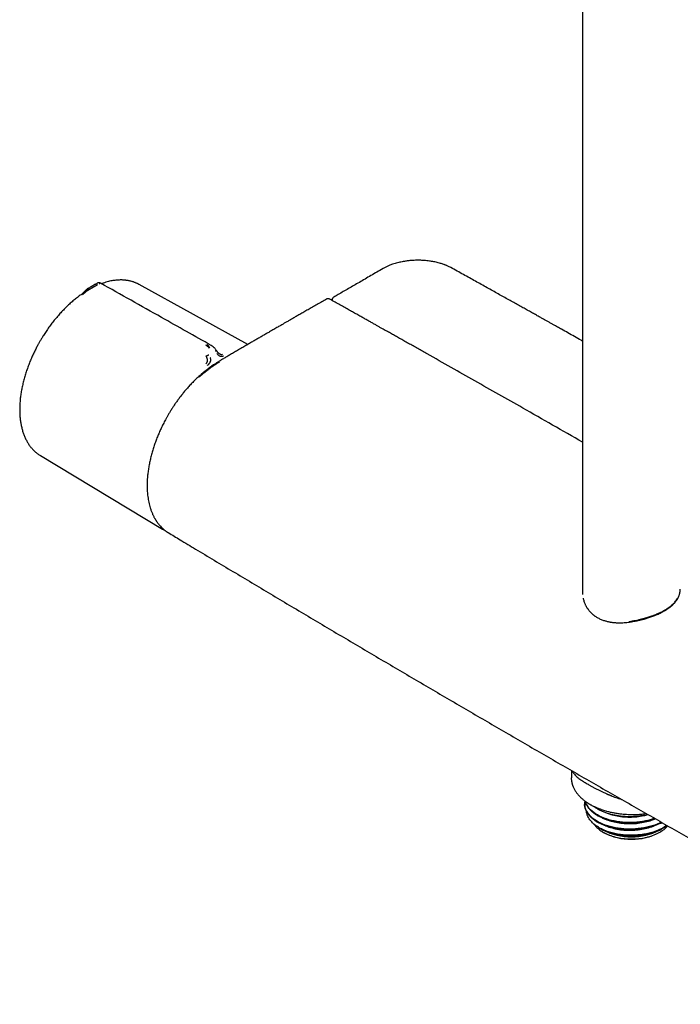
# Model space of a CAD drawing. Header units: millimetres. Extents: x 8 to 1762, y 12 to 2705.
# Tile 1 of 115: x 1445 to 1593, y 270 to 491. Entities that reach past the tile are written whole.
import ezdxf

# ---------------------------------------------------------------- set-up
doc = ezdxf.new("R2010")
doc.units = ezdxf.units.MM

msp = doc.modelspace()

# ---------------------------------------------------------------- linework, layer by layer
at = {"color": 7, "linetype": 'Continuous', "lineweight": 30}
for p, q in [((1571.26, 750.87), (1571.26, 362.28)), ((1461.14, 430.89), (1461.03, 430.82)), ((1462.13, 431.45), (1461.12, 430.88)), ((1462.13, 431.45), (1462.18, 431.48)), ((1462.18, 431.48), (1462.27, 431.53)), ((1462.27, 431.53), (1462.31, 431.54)), ((1496.21, 417.94), (1471.88, 431.38)), ((1471.89, 431.36), (1471.88, 431.37)), ((1460.48, 430.1), (1460.6, 430.17)), ((1515.13, 427.91), (1515.13, 427.78)), ((1449.71, 393.06), (1449.75, 393.03)), ((1449.71, 393.06), (1449.75, 393.03)), ((1449.75, 393.03), (1477.09, 376.55)), ((1477.23, 376.47), (1477.09, 376.55)), ((1478.4, 375.77), (1478.38, 375.78)), ((1571.26, 362.26), (1571.27, 362.1)), ((1571.27, 362.26), (1571.27, 361.89)), ((1568.74, 322.48), (1568.74, 320.81)), ((1571.73, 315.01), (1571.73, 314.89)), ((1574.97, 309.64), (1575.86, 309.13)), ((1588.56, 309.13), (1588.84, 309.29)), ((1589.5, 309.67), (1589.62, 309.74)), ((1575.86, 308.64), (1576, 308.56)), ((1588.42, 308.56), (1588.56, 308.64))]:
    msp.add_line(p, q, dxfattribs=at)
at = {"color": 7, "linetype": 'Continuous', "lineweight": 30, "flags": 128}
msp.add_lwpolyline([(1573.83, 310.45), (1573.89, 310.36), (1574.05, 310.14), (1574.23, 309.93), (1574.43, 309.72), (1574.64, 309.52), (1574.87, 309.32), (1575.12, 309.13), (1575.37, 308.94), (1575.65, 308.77), (1575.94, 308.6), (1576.24, 308.43), (1576.55, 308.28), (1576.88, 308.13), (1577.21, 308), (1577.56, 307.87), (1577.92, 307.75), (1578.28, 307.64), (1578.66, 307.54), (1579.04, 307.45), (1579.43, 307.37), (1579.82, 307.31), (1580.22, 307.25), (1580.62, 307.2), (1581.03, 307.16), (1581.44, 307.14), (1581.85, 307.12), (1582.26, 307.12), (1582.67, 307.13), (1583.08, 307.14), (1583.49, 307.17), (1583.9, 307.21), (1584.3, 307.26), (1584.7, 307.32), (1585.09, 307.39), (1585.48, 307.48), (1585.86, 307.57), (1586.23, 307.67), (1586.6, 307.78), (1586.95, 307.9), (1587.29, 308.03), (1587.63, 308.17), (1587.95, 308.32), (1588.26, 308.47), (1588.56, 308.64)], dxfattribs=at)
at = {"color": 7, "linetype": 'Continuous', "lineweight": 30}
for centre, radius, start, end in [((1582.21, 321.35), 13.77, 242.5502, 297.4498), ((1583.94, 319.55), 11.33, 286.2639, 303.7405), ((1585.47, 314.21), 6.38, 299.0114, 319.5679), ((1582.21, 320.5), 13.46, 242.5354, 297.4592), ((1582.25, 322.65), 14.97, 246.8944, 284.5838)]:
    msp.add_arc(centre, radius, start, end, dxfattribs=at)
for points, knots in [([(1526.54, 434.95), (1526.08, 434.68), (1525.18, 434.16), (1523.83, 433.37), (1522.52, 432.61), (1521.24, 431.87), (1520, 431.15), (1518.8, 430.46), (1517.64, 429.79), (1516.54, 429.16), (1515.83, 428.75), (1515.48, 428.55)], [0, 0, 0, 0, 0.124286, 0.246108, 0.365163, 0.481188, 0.59396, 0.701554, 0.8061, 0.907601, 1, 1, 1, 1]), ([(1541.72, 435.17), (1541.6, 435.23), (1541.39, 435.35), (1541.08, 435.5), (1540.79, 435.62), (1540.54, 435.72), (1540.33, 435.8), (1540.08, 435.9), (1539.78, 436), (1539.37, 436.13), (1538.92, 436.25), (1538.42, 436.37), (1537.93, 436.47), (1537.42, 436.56), (1536.91, 436.64), (1536.35, 436.71), (1535.8, 436.75), (1535.26, 436.79), (1534.77, 436.8), (1534.28, 436.8), (1533.79, 436.8), (1533.29, 436.77), (1532.8, 436.74), (1532.37, 436.7), (1531.95, 436.65), (1531.53, 436.59), (1531.06, 436.52), (1530.56, 436.42), (1530.04, 436.31), (1529.5, 436.17), (1528.96, 436.01), (1528.37, 435.81), (1527.76, 435.57), (1527.12, 435.28), (1526.74, 435.06), (1526.54, 434.95)], [0, 0, 0, 0, 0.027488, 0.051892, 0.073227, 0.091503, 0.106728, 0.118929, 0.144279, 0.168316, 0.202276, 0.233783, 0.267129, 0.297349, 0.329585, 0.363837, 0.400103, 0.43001, 0.460623, 0.489669, 0.516891, 0.549515, 0.579046, 0.605474, 0.629024, 0.654443, 0.683636, 0.71661, 0.748578, 0.783453, 0.820571, 0.857296, 0.905197, 0.95238, 1, 1, 1, 1]), ([(1571.26, 418.69), (1571.16, 418.75), (1570.55, 419.09), (1569.46, 419.71), (1567.99, 420.53), (1566.88, 421.15), (1566.11, 421.59), (1565.64, 421.85), (1565.14, 422.13), (1564.61, 422.43), (1564.05, 422.74), (1563.46, 423.07), (1562.85, 423.41), (1562.2, 423.77), (1561.48, 424.18), (1560.68, 424.63), (1559.79, 425.12), (1558.86, 425.64), (1557.89, 426.19), (1556.87, 426.76), (1555.81, 427.35), (1554.7, 427.96), (1553.55, 428.6), (1552.36, 429.27), (1551.12, 429.96), (1549.85, 430.67), (1548.55, 431.39), (1547.24, 432.12), (1545.91, 432.86), (1544.54, 433.61), (1543.14, 434.39), (1542.19, 434.91), (1541.72, 435.17)], [0, 0, 0, 0, 0.01044, 0.061492, 0.111152, 0.15942, 0.174372, 0.190191, 0.207086, 0.225058, 0.244106, 0.263862, 0.284657, 0.306491, 0.329363, 0.357946, 0.388001, 0.419528, 0.452526, 0.486997, 0.522939, 0.560354, 0.59924, 0.639598, 0.681429, 0.724731, 0.769504, 0.813067, 0.857939, 0.904118, 0.951656, 1, 1, 1, 1]), ([(1460.23, 430.35), (1460.18, 430.31), (1460.09, 430.25), (1459.98, 430.15), (1459.89, 430.06), (1459.81, 429.98), (1459.74, 429.9), (1459.69, 429.84), (1459.63, 429.78), (1459.56, 429.7), (1459.46, 429.6), (1459.34, 429.48), (1459.2, 429.35), (1459.03, 429.22), (1458.91, 429.13), (1458.85, 429.09)], [0, 0, 0, 0, 0.095163, 0.169303, 0.228977, 0.302533, 0.360489, 0.389509, 0.431223, 0.485937, 0.554509, 0.639467, 0.743326, 0.863933, 1, 1, 1, 1]), ([(1460.34, 430.41), (1460.33, 430.41), (1460.32, 430.4), (1460.28, 430.38), (1460.25, 430.36), (1460.23, 430.34), (1460.22, 430.34)], [0, 0, 0, 0, 0.091302, 0.394815, 0.898322, 1, 1, 1, 1]), ([(1461.03, 430.84), (1460.92, 430.78), (1460.7, 430.65), (1460.45, 430.5), (1460.3, 430.4), (1460.26, 430.38)], [0, 0, 0, 0, 0.392363, 0.831482, 1, 1, 1, 1]), ([(1460.66, 430.6), (1460.63, 430.57), (1460.55, 430.51), (1460.48, 430.39), (1460.45, 430.27), (1460.45, 430.17), (1460.47, 430.12), (1460.48, 430.1)], [0, 0, 0, 0, 0.267043, 0.533283, 0.776145, 0.888556, 1, 1, 1, 1]), ([(1462.53, 431.27), (1462.46, 431.23), (1462.3, 431.14), (1462.1, 431.03), (1461.95, 430.95), (1461.85, 430.89), (1461.76, 430.83), (1461.66, 430.78), (1461.56, 430.72), (1461.45, 430.66), (1461.34, 430.59), (1461.24, 430.54), (1461.18, 430.5), (1461.14, 430.48), (1461.1, 430.46), (1461.07, 430.44), (1461.03, 430.42), (1460.96, 430.38), (1460.87, 430.32), (1460.77, 430.27), (1460.7, 430.23), (1460.65, 430.2), (1460.63, 430.18), (1460.61, 430.17), (1460.6, 430.17), (1460.6, 430.17), (1460.6, 430.17), (1460.6, 430.17), (1460.6, 430.17)], [0, 0, 0, 0, 0.105519, 0.223552, 0.265929, 0.309813, 0.355203, 0.402096, 0.45048, 0.500342, 0.557796, 0.625012, 0.644201, 0.664036, 0.684509, 0.705613, 0.72734, 0.749683, 0.826474, 0.888743, 0.936907, 0.963998, 0.983488, 0.99547, 0.998664, 0.999564, 0.99984, 1, 1, 1, 1]), ([(1463.24, 431.67), (1463.19, 431.7), (1463.1, 431.74), (1462.97, 431.77), (1462.86, 431.77), (1462.79, 431.76), (1462.74, 431.75), (1462.7, 431.74), (1462.67, 431.73), (1462.64, 431.72), (1462.59, 431.7), (1462.53, 431.67), (1462.48, 431.65), (1462.41, 431.61), (1462.34, 431.57), (1462.31, 431.55)], [0, 0, 0, 0, 0.141272, 0.259687, 0.322235, 0.380048, 0.422363, 0.439743, 0.458624, 0.507044, 0.567109, 0.677101, 0.756121, 0.863682, 1, 1, 1, 1]), ([(1463.23, 431.67), (1463.24, 431.67), (1463.24, 431.67), (1463.22, 431.67), (1463.17, 431.64), (1463.09, 431.59), (1462.98, 431.53), (1462.94, 431.5)], [0, 0, 0, 0, 0.044241, 0.263304, 0.465229, 0.746562, 1, 1, 1, 1]), ([(1488.03, 417.72), (1484.32, 419.81), (1476.05, 424.47), (1467.78, 429.11), (1463.24, 431.67)], [0, 0, 0, 0, 0.449624, 1, 1, 1, 1]), ([(1471.89, 431.37), (1471.86, 431.38), (1471.8, 431.42), (1471.7, 431.47), (1471.56, 431.54), (1471.39, 431.62), (1471.19, 431.71), (1470.95, 431.81), (1470.71, 431.9), (1470.46, 431.98), (1470.18, 432.07), (1469.87, 432.15), (1469.55, 432.22), (1469.26, 432.27), (1469.02, 432.31), (1468.83, 432.33), (1468.67, 432.35), (1468.52, 432.36), (1468.36, 432.37), (1468.16, 432.39), (1467.9, 432.39), (1467.59, 432.39), (1467.24, 432.38), (1466.86, 432.36), (1466.44, 432.31), (1466, 432.25), (1465.51, 432.16), (1464.97, 432.04), (1464.38, 431.88), (1463.87, 431.72), (1463.55, 431.6), (1463.44, 431.56)], [0, 0, 0, 0, 0.008215, 0.021129, 0.037964, 0.060981, 0.088753, 0.121276, 0.156455, 0.189902, 0.221478, 0.267326, 0.308585, 0.345282, 0.373866, 0.397512, 0.416188, 0.432203, 0.451018, 0.47285, 0.504257, 0.540251, 0.580701, 0.624521, 0.671269, 0.720871, 0.773246, 0.833947, 0.897715, 0.962928, 1, 1, 1, 1]), ([(1458.85, 429.09), (1458.72, 429), (1458.46, 428.81), (1458.05, 428.5), (1457.65, 428.18), (1457.24, 427.85), (1456.84, 427.51), (1456.45, 427.16), (1456.05, 426.8), (1455.66, 426.43), (1455.27, 426.05), (1454.89, 425.66), (1454.51, 425.26), (1454.14, 424.85), (1453.77, 424.43), (1453.4, 424.01), (1453.04, 423.58), (1452.69, 423.14), (1452.34, 422.7), (1452, 422.25), (1451.67, 421.79), (1451.35, 421.33), (1451.03, 420.87), (1450.73, 420.42), (1450.46, 419.99), (1450.23, 419.62), (1450.02, 419.28), (1449.83, 418.97), (1449.71, 418.75), (1449.65, 418.65)], [0, 0, 0, 0, 0.0374006, 0.0769194, 0.1164259, 0.1559191, 0.1953983, 0.2348625, 0.2743106, 0.3137413, 0.3531531, 0.3925437, 0.4319107, 0.4712505, 0.5105584, 0.549828, 0.5890505, 0.6282129, 0.6672961, 0.7062702, 0.7450863, 0.7836579, 0.8218174, 0.8591901, 0.8947383, 0.9255471, 0.9490164, 0.9758524, 1, 1, 1, 1]), ([(1460.48, 430.1), (1460.46, 430.09), (1460.42, 430.06), (1460.36, 430.03), (1460.31, 430), (1460.26, 429.97), (1460.22, 429.94), (1460.14, 429.89), (1460.02, 429.81), (1459.85, 429.68), (1459.72, 429.56), (1459.62, 429.47), (1459.56, 429.42), (1459.46, 429.33), (1459.32, 429.2), (1459.21, 429.11), (1459.15, 429.06)], [0, 0, 0, 0, 0.0579915, 0.1097704, 0.1551212, 0.1938851, 0.2259487, 0.251235, 0.3837723, 0.500699, 0.6201195, 0.6621993, 0.7054911, 0.7500355, 0.865862, 1, 1, 1, 1]), ([(1513.86, 428.09), (1513.52, 427.9), (1512.82, 427.5), (1511.77, 426.9), (1510.73, 426.3), (1509.74, 425.74), (1508.8, 425.2), (1507.91, 424.69), (1507.09, 424.22), (1506.35, 423.79), (1505.66, 423.4), (1505.02, 423.03), (1504.43, 422.69), (1503.87, 422.37), (1503.38, 422.09), (1502.93, 421.83), (1502.5, 421.58), (1502.06, 421.32), (1501.58, 421.05), (1501.02, 420.72), (1500.36, 420.34), (1499.61, 419.91), (1498.83, 419.46), (1498.05, 419), (1497.25, 418.54), (1496.41, 418.05), (1495.54, 417.54), (1494.62, 417.01), (1494, 416.64), (1493.68, 416.46)], [0, 0, 0, 0, 0.0502846, 0.1041721, 0.1555834, 0.204518, 0.2509753, 0.2949549, 0.3364564, 0.3723221, 0.4061049, 0.4378045, 0.4674209, 0.4949537, 0.5204029, 0.5406026, 0.5613841, 0.583594, 0.6072323, 0.6322991, 0.667285, 0.7047207, 0.7446063, 0.7822889, 0.8219246, 0.8635136, 0.9070558, 0.9525513, 1, 1, 1, 1]), ([(1514.62, 428.07), (1514.57, 428.09), (1514.47, 428.14), (1514.32, 428.17), (1514.19, 428.18), (1514.08, 428.17), (1513.97, 428.14), (1513.9, 428.1), (1513.87, 428.09)], [0, 0, 0, 0, 0.187625, 0.416359, 0.547102, 0.688495, 0.839875, 1, 1, 1, 1]), ([(1571.26, 396.05), (1566.79, 398.6), (1558.74, 403.19), (1547.13, 409.77), (1539.64, 414), (1535.37, 416.41), (1534.32, 417.01), (1533.26, 417.6), (1532.23, 418.18), (1531.38, 418.66), (1530.72, 419.03), (1530.24, 419.3), (1529.77, 419.56), (1529.31, 419.82), (1528.85, 420.08), (1528.4, 420.33), (1527.95, 420.59), (1527.5, 420.84), (1527.03, 421.11), (1526.52, 421.39), (1525.97, 421.7), (1525.37, 422.04), (1524.73, 422.4), (1524.05, 422.78), (1523.32, 423.19), (1522.55, 423.62), (1521.73, 424.08), (1520.86, 424.57), (1519.93, 425.09), (1518.96, 425.64), (1517.94, 426.21), (1516.87, 426.8), (1515.76, 427.43), (1515, 427.85), (1514.62, 428.07)], [0, 0, 0, 0, 0.236947, 0.425955, 0.614962, 0.633591, 0.65222, 0.670848, 0.689265, 0.707141, 0.71572, 0.724168, 0.732484, 0.740669, 0.748722, 0.756645, 0.764436, 0.7725, 0.780587, 0.789502, 0.799244, 0.809813, 0.821209, 0.833207, 0.846004, 0.859598, 0.87399, 0.889499, 0.905838, 0.923009, 0.94101, 0.959842, 0.979506, 1, 1, 1, 1]), ([(1515.48, 428.55), (1515.45, 428.52), (1515.39, 428.48), (1515.31, 428.41), (1515.25, 428.32), (1515.19, 428.21), (1515.14, 428.07), (1515.13, 427.96), (1515.13, 427.91)], [0, 0, 0, 0, 0.158072, 0.307855, 0.448335, 0.578893, 0.809101, 1, 1, 1, 1]), ([(1449.65, 418.65), (1449.54, 418.47), (1449.39, 418.21), (1449.18, 417.82), (1449, 417.49), (1448.8, 417.1), (1448.58, 416.68), (1448.37, 416.24), (1448.15, 415.78), (1447.93, 415.31), (1447.72, 414.83), (1447.51, 414.34), (1447.31, 413.85), (1447.12, 413.35), (1446.93, 412.84), (1446.75, 412.33), (1446.57, 411.81), (1446.41, 411.3), (1446.25, 410.78), (1446.1, 410.26), (1445.97, 409.74), (1445.84, 409.22), (1445.72, 408.7), (1445.61, 408.18), (1445.51, 407.67), (1445.42, 407.15), (1445.35, 406.64), (1445.28, 406.13), (1445.22, 405.63), (1445.18, 405.13), (1445.14, 404.63), (1445.12, 404.14), (1445.11, 403.65), (1445.11, 403.17), (1445.12, 402.69), (1445.14, 402.22), (1445.17, 401.75), (1445.21, 401.3), (1445.27, 400.85), (1445.33, 400.4), (1445.41, 399.97), (1445.5, 399.54), (1445.6, 399.13), (1445.71, 398.72), (1445.83, 398.32), (1445.96, 397.92), (1446.1, 397.54), (1446.26, 397.17), (1446.42, 396.81), (1446.6, 396.46), (1446.78, 396.12), (1446.98, 395.8), (1447.19, 395.48), (1447.4, 395.17), (1447.63, 394.88), (1447.87, 394.6), (1448.12, 394.33), (1448.37, 394.08), (1448.64, 393.83), (1448.92, 393.61), (1449.2, 393.39), (1449.47, 393.21), (1449.64, 393.1), (1449.71, 393.06)], [0, 0, 0, 0, 0.01877, 0.026244, 0.03867, 0.051556, 0.065371, 0.079785, 0.094666, 0.109909, 0.125438, 0.141198, 0.157147, 0.173253, 0.18949, 0.205838, 0.222281, 0.238807, 0.255403, 0.272062, 0.288776, 0.305538, 0.322343, 0.339186, 0.356063, 0.372972, 0.389907, 0.406869, 0.423852, 0.440857, 0.45788, 0.47492, 0.491975, 0.509045, 0.526128, 0.543222, 0.560326, 0.577439, 0.59456, 0.611687, 0.62882, 0.645956, 0.663096, 0.680236, 0.697377, 0.714516, 0.731653, 0.748787, 0.765915, 0.783038, 0.800155, 0.817265, 0.834368, 0.851466, 0.868559, 0.885649, 0.90274, 0.919834, 0.936936, 0.954051, 0.971185, 0.988344, 1, 1, 1, 1]), ([(1487.56, 417.08), (1487.5, 417.15), (1487.4, 417.3), (1487.23, 417.5), (1487.05, 417.67), (1486.92, 417.74), (1486.85, 417.77)], [0, 0, 0, 0, 0.265521, 0.518395, 0.761069, 1, 1, 1, 1]), ([(1487.69, 417.16), (1487.65, 417.24), (1487.56, 417.4), (1487.41, 417.61), (1487.25, 417.78), (1487.13, 417.86), (1487.07, 417.9)], [0, 0, 0, 0, 0.265295, 0.517666, 0.760452, 1, 1, 1, 1]), ([(1489.16, 416.63), (1489.1, 416.72), (1489, 416.87), (1488.84, 417.06), (1488.71, 417.21), (1488.61, 417.3), (1488.53, 417.37), (1488.45, 417.44), (1488.33, 417.53), (1488.19, 417.63), (1488.08, 417.7), (1488.02, 417.73)], [0, 0, 0, 0, 0.1890907, 0.3456169, 0.4679475, 0.5553315, 0.6043685, 0.669227, 0.756905, 0.8672131, 1, 1, 1, 1]), ([(1486.84, 413.63), (1486.87, 413.65), (1486.93, 413.7), (1487.01, 413.78), (1487.07, 413.87), (1487.12, 413.97), (1487.16, 414.07), (1487.18, 414.19), (1487.19, 414.31), (1487.19, 414.43), (1487.17, 414.57), (1487.15, 414.73), (1487.11, 414.86), (1487.09, 414.94), (1487.07, 414.99), (1487.05, 415.05), (1487.03, 415.11), (1487, 415.18), (1486.97, 415.25), (1486.94, 415.31), (1486.92, 415.35), (1486.92, 415.36), (1486.91, 415.36), (1486.91, 415.36), (1486.91, 415.36), (1486.91, 415.36), (1486.91, 415.36), (1486.91, 415.36)], [0, 0, 0, 0, 0.069387, 0.134485, 0.194662, 0.249743, 0.307068, 0.376636, 0.440738, 0.499957, 0.574105, 0.657507, 0.749996, 0.772318, 0.798284, 0.82785, 0.860957, 0.897534, 0.937489, 0.984145, 0.995886, 0.998893, 0.999683, 0.9999, 0.999964, 0.999986, 1, 1, 1, 1]), ([(1486.91, 415.36), (1486.93, 415.37), (1486.96, 415.39), (1487.05, 415.43), (1487.18, 415.5), (1487.33, 415.57), (1487.43, 415.62), (1487.48, 415.64)], [0, 0, 0, 0, 0.111887, 0.22473, 0.467859, 0.733586, 1, 1, 1, 1]), ([(1487.13, 413.25), (1487.2, 413.3), (1487.33, 413.4), (1487.47, 413.53), (1487.56, 413.62), (1487.6, 413.67), (1487.64, 413.72), (1487.71, 413.8), (1487.76, 413.89), (1487.81, 413.98), (1487.85, 414.06), (1487.87, 414.13), (1487.89, 414.2), (1487.92, 414.28), (1487.94, 414.39), (1487.94, 414.58), (1487.89, 414.8), (1487.82, 414.97), (1487.78, 415.05)], [0, 0, 0, 0, 0.125554, 0.251039, 0.290001, 0.310057, 0.344618, 0.393554, 0.456767, 0.493798, 0.534579, 0.576341, 0.60187, 0.627562, 0.693703, 0.759502, 0.875658, 1, 1, 1, 1]), ([(1488.95, 416.48), (1488.99, 416.51), (1489.06, 416.56), (1489.13, 416.61), (1489.17, 416.63), (1489.16, 416.63), (1489.16, 416.63)], [0, 0, 0, 0, 0.339023, 0.67717, 0.986559, 1, 1, 1, 1]), ([(1489.92, 415.83), (1489.87, 415.86), (1489.79, 415.91), (1489.65, 416.02), (1489.54, 416.13), (1489.46, 416.22), (1489.4, 416.29), (1489.34, 416.37), (1489.25, 416.49), (1489.19, 416.59), (1489.15, 416.64)], [0, 0, 0, 0, 0.1671186, 0.2945348, 0.49673, 0.568777, 0.6323444, 0.7091513, 0.8312027, 1, 1, 1, 1]), ([(1490.82, 415.35), (1490.76, 415.32), (1490.63, 415.27), (1490.43, 415.23), (1490.23, 415.23), (1490.03, 415.27), (1489.86, 415.34), (1489.74, 415.43), (1489.62, 415.54), (1489.47, 415.7), (1489.37, 415.85), (1489.31, 415.92)], [0, 0, 0, 0, 0.12498, 0.249974, 0.375129, 0.4995, 0.626711, 0.691987, 0.75435, 0.875912, 1, 1, 1, 1]), ([(1493.68, 416.46), (1493.38, 416.29), (1492.8, 415.95), (1491.96, 415.45), (1491.15, 414.97), (1490.38, 414.51), (1489.88, 414.2), (1489.64, 414.05)], [0, 0, 0, 0, 0.219597, 0.429338, 0.629285, 0.819492, 1, 1, 1, 1]), ([(1489.91, 415.84), (1489.95, 415.82), (1490.01, 415.78), (1490.11, 415.74), (1490.24, 415.71), (1490.36, 415.7), (1490.48, 415.71), (1490.54, 415.74), (1490.58, 415.75)], [0, 0, 0, 0, 0.144184, 0.286189, 0.418383, 0.692421, 0.838755, 1, 1, 1, 1]), ([(1489.64, 414.05), (1489.45, 413.93), (1489.1, 413.71), (1488.59, 413.38), (1488.13, 413.06), (1487.72, 412.77), (1487.35, 412.5), (1487.03, 412.26), (1486.76, 412.05), (1486.53, 411.87), (1486.33, 411.71), (1486.15, 411.56), (1485.97, 411.41), (1485.78, 411.25), (1485.6, 411.08), (1485.45, 410.95), (1485.35, 410.86), (1485.31, 410.83), (1485.29, 410.81), (1485.28, 410.8), (1485.28, 410.8), (1485.27, 410.79), (1485.28, 410.79), (1485.28, 410.79)], [0, 0, 0, 0, 0.123789, 0.237432, 0.340854, 0.434019, 0.516918, 0.589547, 0.651907, 0.703995, 0.746063, 0.786121, 0.827955, 0.871573, 0.91699, 0.957954, 0.975822, 0.982526, 0.987306, 0.988936, 0.990839, 0.995805, 1, 1, 1, 1]), ([(1489.89, 414.03), (1489.69, 413.9), (1489.31, 413.66), (1488.76, 413.29), (1488.23, 412.94), (1487.74, 412.58), (1487.21, 412.18), (1486.64, 411.73), (1486.03, 411.22), (1485.63, 410.86), (1485.43, 410.68)], [0, 0, 0, 0, 0.131159, 0.253724, 0.369247, 0.479525, 0.586401, 0.724, 0.861491, 1, 1, 1, 1]), ([(1485.19, 410.71), (1484.93, 410.48), (1484.43, 410.01), (1483.71, 409.28), (1483.02, 408.54), (1482.38, 407.82), (1481.78, 407.1), (1481.22, 406.39), (1480.7, 405.7), (1480.22, 405.03), (1479.77, 404.38), (1479.34, 403.74), (1478.94, 403.1), (1478.56, 402.47), (1478.22, 401.89), (1477.91, 401.34), (1477.55, 400.67), (1477.13, 399.85), (1476.68, 398.89), (1476.25, 397.93), (1475.87, 396.98), (1475.5, 396.01), (1475.16, 395.02), (1474.85, 394.02), (1474.57, 393), (1474.32, 391.97), (1474.11, 390.93), (1473.93, 389.88), (1473.82, 389.04), (1473.76, 388.42), (1473.72, 388), (1473.69, 387.61), (1473.68, 387.26), (1473.67, 386.95), (1473.66, 386.69), (1473.66, 386.47), (1473.66, 386.3), (1473.66, 386.18), (1473.66, 386.06), (1473.66, 385.93), (1473.66, 385.75), (1473.68, 385.44), (1473.7, 384.99), (1473.75, 384.42), (1473.82, 383.82), (1473.91, 383.19), (1474.03, 382.56), (1474.18, 381.92), (1474.37, 381.29), (1474.58, 380.65), (1474.79, 380.12), (1474.98, 379.7), (1475.13, 379.41), (1475.26, 379.15), (1475.38, 378.94), (1475.47, 378.78), (1475.54, 378.67), (1475.59, 378.59), (1475.62, 378.53), (1475.67, 378.46), (1475.74, 378.36), (1475.83, 378.22), (1475.94, 378.06), (1476.07, 377.89), (1476.2, 377.71), (1476.4, 377.47), (1476.66, 377.17), (1476.99, 376.84), (1477.34, 376.53), (1477.68, 376.25), (1478.02, 376), (1478.26, 375.85), (1478.38, 375.78)], [0, 0, 0, 0, 0.024328, 0.047742, 0.070241, 0.091823, 0.112487, 0.13223, 0.15105, 0.168947, 0.18592, 0.201969, 0.218847, 0.234566, 0.249129, 0.262536, 0.274791, 0.298093, 0.32185, 0.343847, 0.366226, 0.388989, 0.412135, 0.435667, 0.459637, 0.484059, 0.508931, 0.534249, 0.560014, 0.570445, 0.580948, 0.591037, 0.600025, 0.607907, 0.614682, 0.620351, 0.624576, 0.627872, 0.630304, 0.633524, 0.638245, 0.644466, 0.658715, 0.674197, 0.690916, 0.708874, 0.727831, 0.746959, 0.766189, 0.787411, 0.808753, 0.819979, 0.830922, 0.840389, 0.848262, 0.854542, 0.859227, 0.861242, 0.863413, 0.866328, 0.869987, 0.875837, 0.882808, 0.890185, 0.897858, 0.905826, 0.922339, 0.939994, 0.956189, 0.971605, 0.986207, 1, 1, 1, 1]), ([(1485.43, 410.68), (1485.41, 410.69), (1485.36, 410.72), (1485.3, 410.74), (1485.25, 410.74), (1485.21, 410.73), (1485.19, 410.72), (1485.19, 410.71)], [0, 0, 0, 0, 0.2041567, 0.4199384, 0.6442308, 0.8730338, 1, 1, 1, 1]), ([(1477.09, 376.55), (1477.19, 376.5), (1477.39, 376.38), (1477.62, 376.26), (1477.76, 376.19), (1477.78, 376.19)], [0, 0, 0, 0, 0.437425, 0.912211, 1, 1, 1, 1]), ([(1478.4, 375.77), (1479.28, 375.24), (1481.32, 374.01), (1486.15, 371.11), (1492.91, 367.06), (1501.32, 362.03), (1509.74, 357.02), (1518.17, 352.03), (1526.6, 347.05), (1535.05, 342.08), (1543.5, 337.13), (1551.97, 332.19), (1560.44, 327.27), (1568.92, 322.37), (1577.41, 317.47), (1585.91, 312.6), (1594.41, 307.73), (1602.93, 302.88), (1611.45, 298.05), (1619.98, 293.23), (1628.52, 288.43), (1637.07, 283.64), (1645.62, 278.87), (1652.98, 274.78), (1658.27, 271.85), (1660.71, 270.5), (1661.49, 270.07)], [0, 0, 0, 0, 0.014605, 0.033709, 0.080046, 0.126383, 0.172721, 0.21906, 0.265399, 0.311738, 0.358078, 0.404418, 0.450758, 0.497098, 0.543438, 0.589778, 0.636118, 0.682458, 0.728798, 0.775137, 0.821476, 0.867814, 0.914152, 0.96049, 0.987253, 1, 1, 1, 1]), ([(1592.51, 360.89), (1592.55, 360.95), (1592.62, 361.07), (1592.7, 361.23), (1592.76, 361.35), (1592.81, 361.46), (1592.86, 361.59), (1592.93, 361.78), (1593.02, 362.04), (1593.09, 362.37), (1593.15, 362.74), (1593.15, 363), (1593.16, 363.12)], [0, 0, 0, 0, 0.089596, 0.161384, 0.215347, 0.258685, 0.304094, 0.400017, 0.503575, 0.66989, 0.845195, 1, 1, 1, 1]), ([(1571.39, 361.08), (1571.39, 361.04), (1571.42, 360.86), (1571.5, 360.57), (1571.62, 360.21), (1571.74, 359.89), (1571.86, 359.62), (1571.98, 359.39), (1572.09, 359.19), (1572.19, 359.03), (1572.28, 358.88), (1572.36, 358.76), (1572.44, 358.64), (1572.54, 358.51), (1572.67, 358.35), (1572.82, 358.16), (1573.01, 357.96), (1573.2, 357.77), (1573.38, 357.6), (1573.55, 357.45), (1573.71, 357.32), (1573.87, 357.2), (1574.03, 357.08), (1574.21, 356.96), (1574.44, 356.82), (1574.72, 356.65), (1575.05, 356.48), (1575.4, 356.33), (1575.77, 356.18), (1576.11, 356.06), (1576.43, 355.97), (1576.72, 355.89), (1576.99, 355.83), (1577.22, 355.78), (1577.42, 355.74), (1577.59, 355.72), (1577.76, 355.69), (1577.96, 355.66), (1578.19, 355.64), (1578.46, 355.61), (1578.78, 355.59), (1579.15, 355.57), (1579.57, 355.57), (1580.06, 355.57), (1580.6, 355.6), (1581.17, 355.65), (1581.56, 355.7), (1581.75, 355.72)], [0, 0, 0, 0, 0.011051, 0.047992, 0.081272, 0.110927, 0.136973, 0.159413, 0.178542, 0.195348, 0.209882, 0.22212, 0.233332, 0.247211, 0.264476, 0.285123, 0.308948, 0.331953, 0.352579, 0.370834, 0.388177, 0.402866, 0.418319, 0.435731, 0.455107, 0.482616, 0.512669, 0.542771, 0.572655, 0.602316, 0.625461, 0.648339, 0.668893, 0.686396, 0.700858, 0.711933, 0.723948, 0.738242, 0.754818, 0.773744, 0.795988, 0.821896, 0.851471, 0.884713, 0.921618, 0.962178, 1, 1, 1, 1]), ([(1581.68, 355.88), (1581.92, 355.92), (1582.39, 355.98), (1583.08, 356.1), (1583.59, 356.2), (1583.95, 356.28), (1584.15, 356.33), (1584.36, 356.38), (1584.55, 356.43), (1584.75, 356.48), (1584.94, 356.53), (1585.23, 356.61), (1585.62, 356.73), (1586.11, 356.88), (1586.58, 357.04), (1587.04, 357.2), (1587.47, 357.37), (1587.89, 357.54), (1588.32, 357.73), (1588.78, 357.94), (1589.26, 358.18), (1589.69, 358.42), (1590.06, 358.65), (1590.3, 358.8), (1590.46, 358.91), (1590.54, 358.96), (1590.62, 359.02), (1590.7, 359.08), (1590.78, 359.14), (1590.89, 359.22), (1591.03, 359.33), (1591.21, 359.48), (1591.39, 359.64), (1591.58, 359.81), (1591.76, 359.99), (1592, 360.25), (1592.27, 360.58), (1592.46, 360.87), (1592.55, 361.01)], [0, 0, 0, 0, 0.051978, 0.101502, 0.148574, 0.163876, 0.178899, 0.193646, 0.208115, 0.222307, 0.236221, 0.249859, 0.287553, 0.324536, 0.360812, 0.396386, 0.431261, 0.465444, 0.498938, 0.540321, 0.58414, 0.630398, 0.66227, 0.695207, 0.70401, 0.712887, 0.721837, 0.73086, 0.739956, 0.749125, 0.768743, 0.790085, 0.813152, 0.837944, 0.864461, 0.88943, 0.944715, 1, 1, 1, 1]), ([(1581.75, 355.73), (1581.92, 355.75), (1582.26, 355.8), (1582.77, 355.89), (1583.25, 355.98), (1583.68, 356.08), (1584.06, 356.16), (1584.38, 356.24), (1584.66, 356.32), (1584.91, 356.38), (1585.15, 356.45), (1585.39, 356.52), (1585.7, 356.61), (1586.09, 356.73), (1586.56, 356.89), (1587.02, 357.05), (1587.49, 357.24), (1587.96, 357.43), (1588.41, 357.63), (1588.84, 357.84), (1589.23, 358.04), (1589.54, 358.21), (1589.8, 358.36), (1590.03, 358.5), (1590.28, 358.67), (1590.52, 358.83), (1590.75, 359), (1590.95, 359.16), (1591.14, 359.32), (1591.3, 359.46), (1591.42, 359.57), (1591.51, 359.65), (1591.58, 359.72), (1591.67, 359.81), (1591.79, 359.93), (1591.92, 360.07), (1592.05, 360.24), (1592.2, 360.43), (1592.36, 360.65), (1592.46, 360.81), (1592.51, 360.89)], [0, 0, 0, 0, 0.037149, 0.0763, 0.111583, 0.143132, 0.171035, 0.195333, 0.214955, 0.232846, 0.250954, 0.269215, 0.287613, 0.322851, 0.358752, 0.395832, 0.4342, 0.473901, 0.512337, 0.551538, 0.586961, 0.620134, 0.640418, 0.663691, 0.689966, 0.717989, 0.742694, 0.766595, 0.78969, 0.810869, 0.828125, 0.836893, 0.845037, 0.857649, 0.87551, 0.893592, 0.915061, 0.939935, 0.968238, 1, 1, 1, 1]), ([(1568.93, 322.36), (1568.94, 322.34), (1568.99, 322.22), (1569.11, 322.03), (1569.3, 321.75), (1569.56, 321.46), (1569.88, 321.14), (1570.23, 320.84), (1570.61, 320.55), (1571.01, 320.28), (1571.42, 320.01), (1571.84, 319.75), (1572.26, 319.5), (1572.62, 319.29), (1572.93, 319.11), (1573.19, 318.97), (1573.46, 318.82), (1573.74, 318.67), (1574.03, 318.51), (1574.33, 318.35), (1574.73, 318.15), (1575.25, 317.89), (1575.88, 317.59), (1576.37, 317.37), (1576.67, 317.23), (1576.8, 317.18), (1576.92, 317.12), (1577.05, 317.07), (1577.19, 317.01), (1577.33, 316.95), (1577.48, 316.89), (1577.75, 316.78), (1578.16, 316.61), (1578.71, 316.41), (1579.29, 316.21), (1579.73, 316.06), (1579.99, 315.98), (1580.05, 315.96)], [0, 0, 0, 0, 0.014039, 0.057026, 0.098682, 0.152156, 0.203288, 0.252093, 0.298591, 0.342803, 0.384755, 0.424476, 0.462002, 0.497374, 0.517704, 0.538389, 0.559436, 0.580852, 0.602643, 0.624814, 0.647372, 0.689742, 0.733457, 0.778542, 0.786222, 0.79421, 0.802504, 0.811107, 0.820017, 0.829235, 0.838761, 0.848595, 0.881507, 0.917465, 0.952146, 0.989259, 1, 1, 1, 1]), ([(1568.73, 320.79), (1568.73, 320.7), (1568.73, 320.52), (1568.76, 320.26), (1568.79, 320.03), (1568.83, 319.83), (1568.87, 319.66), (1568.9, 319.51), (1568.94, 319.39), (1568.97, 319.27), (1569.01, 319.16), (1569.05, 319.04), (1569.1, 318.92), (1569.17, 318.74), (1569.29, 318.5), (1569.44, 318.2), (1569.62, 317.9), (1569.81, 317.61), (1570.04, 317.3), (1570.29, 316.99), (1570.55, 316.71), (1570.82, 316.43), (1571.08, 316.2), (1571.32, 315.99), (1571.56, 315.79), (1571.78, 315.62), (1571.99, 315.48), (1572.16, 315.36), (1572.32, 315.25), (1572.45, 315.16), (1572.56, 315.1), (1572.64, 315.05), (1572.71, 315), (1572.8, 314.95), (1572.92, 314.88), (1573.07, 314.79), (1573.26, 314.69), (1573.5, 314.57), (1573.77, 314.43), (1574.06, 314.3), (1574.35, 314.17), (1574.64, 314.05), (1574.92, 313.94), (1575.19, 313.84), (1575.53, 313.71), (1575.95, 313.58), (1576.42, 313.43), (1576.99, 313.28), (1577.68, 313.11), (1578.52, 312.94), (1579.41, 312.8), (1580.26, 312.7), (1581.08, 312.64), (1581.85, 312.61), (1582.6, 312.6), (1583.33, 312.62), (1583.99, 312.65), (1584.58, 312.7), (1585.08, 312.76), (1585.39, 312.8), (1585.53, 312.82)], [0, 0, 0, 0, 0.017462, 0.034408, 0.049251, 0.061989, 0.072623, 0.082604, 0.090262, 0.097796, 0.105365, 0.112969, 0.12057, 0.128144, 0.148938, 0.170334, 0.189573, 0.210599, 0.233644, 0.256721, 0.278548, 0.299724, 0.320582, 0.335881, 0.352158, 0.369498, 0.380213, 0.391288, 0.401395, 0.409552, 0.415872, 0.420168, 0.423777, 0.42899, 0.435845, 0.44434, 0.454475, 0.46769, 0.482899, 0.498423, 0.513352, 0.527686, 0.541426, 0.554575, 0.567131, 0.591521, 0.61332, 0.633715, 0.669302, 0.705952, 0.743648, 0.782377, 0.8141, 0.846275, 0.877567, 0.907744, 0.936816, 0.960202, 0.982822, 1, 1, 1, 1]), ([(1588.86, 310.91), (1588.74, 310.84), (1588.01, 310.39), (1586.26, 309.85), (1583.77, 309.37), (1581.15, 309.28), (1578.61, 309.56), (1576.28, 310.19), (1574.31, 311.12), (1572.82, 312.31), (1571.94, 313.66), (1571.62, 314.77), (1571.8, 315.39), (1571.84, 315.53)], [0, 0, 0, 0, 0.020726, 0.125997, 0.231269, 0.33654, 0.441812, 0.547083, 0.652355, 0.757627, 0.862898, 0.96817, 1, 1, 1, 1]), ([(1571.83, 315.59), (1571.83, 315.57), (1571.87, 315.38), (1572.01, 315.02), (1572.26, 314.51), (1572.61, 314.03), (1573.02, 313.56), (1573.52, 313.12), (1574.08, 312.7), (1574.7, 312.32), (1575.38, 311.97), (1576.11, 311.66), (1576.89, 311.39), (1577.71, 311.16), (1578.56, 310.98), (1579.43, 310.83), (1580.33, 310.74), (1581.24, 310.68), (1582.15, 310.68), (1583.06, 310.72), (1583.96, 310.8), (1584.85, 310.93), (1585.71, 311.11), (1586.55, 311.32), (1587.16, 311.51), (1587.48, 311.64), (1587.55, 311.66)], [0, 0, 0, 0, 0.004331, 0.050317, 0.096183, 0.141929, 0.187556, 0.233063, 0.278451, 0.323719, 0.368867, 0.413896, 0.458806, 0.503595, 0.548266, 0.592816, 0.637247, 0.681559, 0.725751, 0.769823, 0.813776, 0.857609, 0.901322, 0.944916, 0.988391, 1, 1, 1, 1]), ([(1587.39, 311.75), (1586.72, 311.53), (1585.28, 311.07), (1582.79, 310.78), (1580.19, 310.82), (1577.7, 311.23), (1575.49, 311.98), (1573.7, 313.02), (1572.42, 314.22), (1572.07, 315.11), (1571.91, 315.53)], [0, 0, 0, 0, 0.112319, 0.241097, 0.369875, 0.498653, 0.627431, 0.756209, 0.884986, 1, 1, 1, 1]), ([(1571.74, 314.89), (1571.74, 314.84), (1571.73, 314.63), (1571.79, 314.26), (1571.91, 313.78), (1572.12, 313.3), (1572.4, 312.84), (1572.74, 312.39), (1573.16, 311.96), (1573.63, 311.55), (1574.17, 311.16), (1574.77, 310.8), (1575.42, 310.48), (1576.12, 310.18), (1576.86, 309.92), (1577.64, 309.7), (1578.45, 309.52), (1579.29, 309.38), (1580.15, 309.27), (1581.02, 309.22), (1581.9, 309.2), (1582.79, 309.22), (1583.67, 309.29), (1584.54, 309.41), (1585.39, 309.56), (1586.22, 309.76), (1587.03, 309.99), (1587.79, 310.26), (1588.46, 310.54), (1588.84, 310.74), (1589.01, 310.83)], [0, 0, 0, 0, 0.010152, 0.047195, 0.084238, 0.121281, 0.158324, 0.195366, 0.232409, 0.269452, 0.306495, 0.343538, 0.38058, 0.417623, 0.454666, 0.491709, 0.528752, 0.565794, 0.602837, 0.63988, 0.676923, 0.713965, 0.751008, 0.788051, 0.825094, 0.862136, 0.899179, 0.936222, 0.973265, 1, 1, 1, 1]), ([(1573.73, 314.45), (1573.8, 314.4), (1574.04, 314.21), (1574.51, 313.92), (1575.15, 313.57), (1575.84, 313.25), (1576.58, 312.98), (1577.36, 312.74), (1578.17, 312.54), (1579.02, 312.38), (1579.88, 312.26), (1580.76, 312.19), (1581.65, 312.16), (1582.55, 312.18), (1583.44, 312.23), (1584.32, 312.34), (1585.12, 312.47), (1585.62, 312.58), (1585.84, 312.64)], [0, 0, 0, 0, 0.0259193, 0.0922809, 0.1585697, 0.2247858, 0.2909292, 0.3569998, 0.4229977, 0.4889228, 0.5547753, 0.620555, 0.6862619, 0.7518961, 0.8174576, 0.8829464, 0.9483624, 1, 1, 1, 1]), ([(1587.11, 308.67), (1586.71, 308.56), (1585.91, 308.33), (1584.63, 308.11), (1583.33, 307.97), (1582.01, 307.93), (1580.7, 307.99), (1579.42, 308.14), (1578.19, 308.38), (1577.03, 308.71), (1575.96, 309.12), (1574.99, 309.61), (1574.15, 310.16), (1573.43, 310.76), (1572.85, 311.42), (1572.44, 312.12), (1572.2, 312.74), (1572.16, 313.13), (1572.14, 313.28)], [0, 0, 0, 0, 0.064876, 0.129609, 0.1942, 0.258648, 0.322953, 0.387115, 0.451134, 0.515008, 0.578739, 0.642326, 0.705768, 0.769065, 0.833208, 0.897196, 0.961024, 1, 1, 1, 1]), ([(1576.37, 311.58), (1576.38, 311.58), (1576.76, 311.39), (1577.66, 311.1), (1579.06, 310.76), (1580.58, 310.57), (1582.15, 310.53), (1583.74, 310.64), (1585.28, 310.91), (1586.44, 311.21), (1587.01, 311.46), (1587.14, 311.52)], [0, 0, 0, 0, 0.001624, 0.135444, 0.270153, 0.405751, 0.542238, 0.679614, 0.817879, 0.957032, 1, 1, 1, 1]), ([(1576.73, 312.94), (1576.89, 312.87), (1577.47, 312.62), (1578.63, 312.33), (1580.17, 312.09), (1581.78, 312), (1583.4, 312.09), (1584.8, 312.28), (1585.6, 312.51), (1585.91, 312.6)], [0, 0, 0, 0, 0.062882, 0.22934, 0.395799, 0.562257, 0.728715, 0.895173, 1, 1, 1, 1]), ([(1576.37, 308.88), (1576.62, 308.77), (1577.12, 308.56), (1577.96, 308.3), (1578.86, 308.08), (1579.81, 307.93), (1580.8, 307.83), (1581.82, 307.79), (1582.87, 307.81), (1583.92, 307.9), (1584.96, 308.06), (1585.99, 308.28), (1587, 308.56), (1587.96, 308.91), (1588.8, 309.28), (1589.29, 309.56), (1589.5, 309.68)], [0, 0, 0, 0, 0.0692499, 0.1390319, 0.2093462, 0.2801926, 0.3515713, 0.4234822, 0.4959255, 0.5689012, 0.6424093, 0.7164498, 0.7910228, 0.8661284, 0.9417664, 1, 1, 1, 1]), ([(1576.43, 310.08), (1576.45, 310.07), (1576.87, 309.86), (1577.85, 309.57), (1579.33, 309.23), (1580.91, 309.07), (1582.53, 309.06), (1584.14, 309.21), (1585.68, 309.53), (1586.75, 309.84), (1587.25, 310.07), (1587.31, 310.1)], [0, 0, 0, 0, 0.00812, 0.146825, 0.28553, 0.424234, 0.562939, 0.701644, 0.840349, 0.979054, 1, 1, 1, 1]), ([(1589.22, 309.52), (1589, 309.39), (1588.55, 309.11), (1587.78, 308.75), (1586.93, 308.42), (1586.32, 308.25), (1586.02, 308.16)], [0, 0, 0, 0, 0.236929, 0.490536, 0.744895, 1, 1, 1, 1]), ([(1586.02, 308.16), (1586.47, 308.3), (1587.25, 308.54), (1587.91, 308.88), (1588.18, 309.02)], [0, 0, 0, 0, 0.585957, 1, 1, 1, 1]), ([(1590.14, 310.18), (1590.05, 310.11), (1589.6, 309.74), (1588.59, 309.22), (1587.59, 308.85), (1587.11, 308.67)], [0, 0, 0, 0, 0.110597, 0.573391, 1, 1, 1, 1])]:
    msp.add_open_spline(points, degree=3, knots=knots, dxfattribs=at)

doc.saveas('drawing.dxf')
